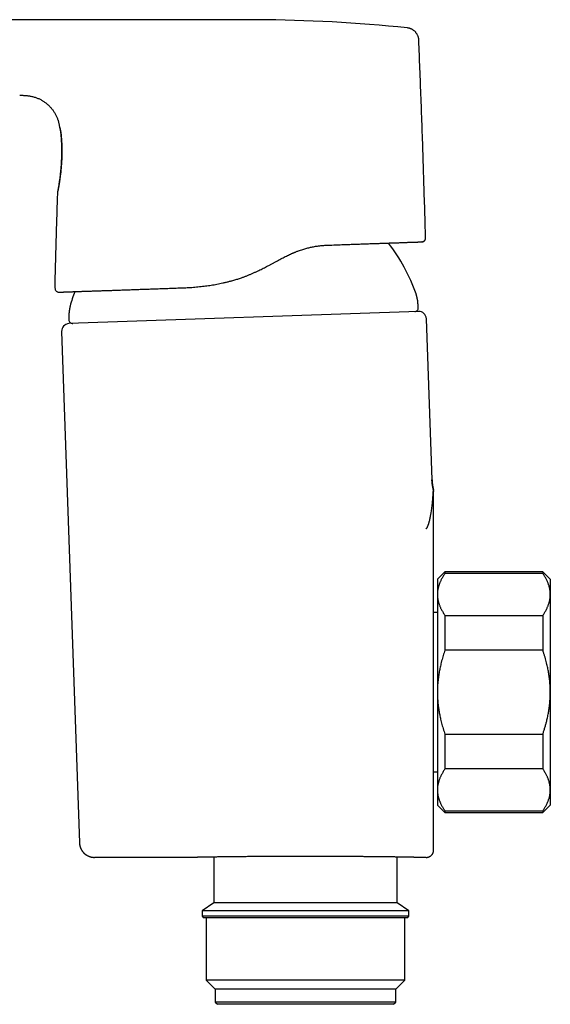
# Model space of a CAD drawing. Header units: millimetres. Extents: x 8 to 750, y 12 to 485.
# Tile 3 of 30: x 138 to 209, y 341 to 472. Entities that reach past the tile are written whole.
import ezdxf

# ---------------------------------------------------------------- set-up
doc = ezdxf.new("R2010")
doc.units = ezdxf.units.MM

msp = doc.modelspace()

# ---------------------------------------------------------------- linework, layer by layer
at = {"color": 7, "linetype": 'Continuous', "lineweight": 30}
for p, q in [((189.86, 471.18), (189.86, 471.18)), ((138.37, 462.22), (138.37, 462.22)), ((143.43, 449.46), (143.43, 449.46)), ((191.85, 442.74), (191.83, 442.74)), ((191.38, 433.49), (144.91, 431.87)), ((193.16, 411.13), (192.41, 432.53)), ((143.94, 430.83), (146.32, 362.86)), ((193.38, 409.62), (193.38, 409.59)), ((193.38, 409.56), (193.38, 409.54)), ((194.88, 398.89), (193.88, 397.89)), ((193.88, 397.89), (193.88, 395.88)), ((207.88, 398.89), (194.88, 398.89)), ((194.88, 398.89), (194.88, 398.67)), ((207.88, 398.67), (194.88, 398.67)), ((208.88, 397.89), (207.88, 398.89)), ((207.88, 398.89), (207.88, 398.67)), ((208.88, 397.89), (208.88, 395.88)), ((193.88, 395.88), (193.88, 382.89)), ((208.88, 395.88), (208.88, 382.89)), ((193.88, 393.49), (193.38, 393.49)), ((194.88, 393.1), (194.88, 388.46)), ((194.88, 393.1), (207.88, 393.1)), ((207.88, 393.1), (207.88, 388.46)), ((207.88, 388.46), (194.88, 388.46)), ((193.88, 382.89), (193.88, 369.9)), ((208.88, 382.89), (208.88, 369.9)), ((194.88, 377.33), (207.88, 377.33)), ((194.88, 377.33), (194.88, 372.69)), ((207.88, 377.33), (207.88, 372.69)), ((193.38, 372.29), (193.88, 372.29)), ((207.88, 372.69), (194.88, 372.69)), ((193.88, 369.9), (193.88, 367.89)), ((208.88, 369.9), (208.88, 367.89)), ((193.88, 367.89), (194.88, 366.89)), ((207.88, 366.89), (208.88, 367.89)), ((194.88, 367.12), (207.88, 367.12)), ((194.88, 367.12), (194.88, 366.89)), ((194.88, 366.89), (207.88, 366.89)), ((207.88, 367.12), (207.88, 366.89)), ((146.32, 362.86), (146.33, 362.86)), ((161.6, 360.93), (148.32, 360.93)), ((164.15, 360.98), (164.15, 354.91)), ((188.55, 354.91), (188.55, 360.98)), ((192.38, 360.93), (191.1, 360.93)), ((164.15, 354.91), (162.6, 353.83)), ((188.55, 354.91), (164.15, 354.91)), ((190.1, 353.83), (188.55, 354.91)), ((162.6, 353.83), (162.6, 353.11)), ((190.1, 353.83), (162.6, 353.83)), ((190.1, 353.11), (190.1, 353.83)), ((162.6, 353.11), (162.8, 352.91)), ((190.1, 353.11), (162.6, 353.11)), ((189.9, 352.91), (162.8, 352.91)), ((163.13, 352.91), (163.13, 344.63)), ((189.57, 344.63), (189.57, 352.91)), ((189.9, 352.91), (190.1, 353.11)), ((163.13, 344.63), (164.35, 343.41)), ((189.57, 344.63), (163.13, 344.63)), ((188.35, 343.41), (189.57, 344.63)), ((164.35, 343.41), (164.35, 341.71)), ((188.35, 343.41), (164.35, 343.41)), ((188.35, 341.71), (188.35, 343.41)), ((164.35, 341.71), (164.65, 341.41)), ((188.35, 341.71), (164.35, 341.71)), ((188.05, 341.41), (188.35, 341.71)), ((188.05, 341.41), (164.65, 341.41))]:
    msp.add_line(p, q, dxfattribs=at)
for centre, radius, start, end in [((169.02, 272.26), 200, 84.02, 89.7505), ((168.31, 427.83), 24.1, 19.3777, 37.7555), ((143.57, 436.55), 0.5, 178.5571, 271.9996), ((168.31, 427.83), 24.1, 159.8613, 164.6223), ((190.84, 433.97), 0.5, 272, 5.1376), ((191.41, 432.49), 1, 2, 92), ((144.94, 430.87), 1, 92, 182), ((145.41, 432.39), 0.5, 178.8624, 272)]:
    msp.add_arc(centre, radius, start, end, dxfattribs=at)
for points, knots in [([(166.19, 472.26), (165.98, 472.26), (165.58, 472.26), (164.97, 472.26), (164.37, 472.26), (163.79, 472.26), (163.22, 472.26), (162.66, 472.26), (162.12, 472.26), (161.59, 472.26), (161.06, 472.26), (160.54, 472.26), (160.03, 472.26), (159.53, 472.26), (159.04, 472.26), (158.56, 472.26), (158.1, 472.26), (157.64, 472.26), (157.2, 472.26), (156.76, 472.26), (156.34, 472.26), (155.92, 472.26), (155.52, 472.26), (155.13, 472.26), (154.76, 472.26), (154.41, 472.26), (154.08, 472.26), (153.76, 472.26), (153.45, 472.26), (153.15, 472.26), (152.85, 472.26), (152.56, 472.26), (152.27, 472.26), (151.98, 472.26), (151.73, 472.26), (151.51, 472.26), (151.31, 472.26), (151.11, 472.26), (150.75, 472.26), (150.22, 472.26), (149.54, 472.26), (148.89, 472.26), (148.24, 472.26), (147.6, 472.26), (146.88, 472.26), (146.08, 472.26), (145.22, 472.26), (144.34, 472.26), (143.45, 472.26), (142.54, 472.26), (141.63, 472.26), (140.73, 472.26), (139.85, 472.26), (138.99, 472.26), (138.11, 472.26), (137.23, 472.26), (136.34, 472.26), (135.08, 472.26), (133.44, 472.26), (131.44, 472.26), (129.44, 472.26), (127.94, 472.26), (127.12, 472.26), (126.95, 472.26)], [0, 0, 0, 0, 0.015744, 0.031211, 0.046401, 0.061313, 0.075948, 0.090051, 0.103887, 0.117455, 0.130756, 0.144053, 0.15707, 0.16981, 0.182271, 0.194453, 0.206357, 0.217982, 0.229328, 0.240396, 0.251186, 0.261697, 0.271929, 0.281883, 0.291558, 0.300182, 0.308573, 0.316729, 0.324651, 0.332339, 0.339792, 0.347502, 0.354945, 0.36212, 0.369027, 0.374267, 0.379341, 0.384269, 0.389188, 0.406884, 0.424785, 0.440943, 0.457264, 0.473749, 0.490398, 0.512264, 0.534407, 0.556826, 0.579522, 0.602493, 0.625742, 0.649266, 0.671073, 0.693112, 0.715383, 0.737887, 0.760562, 0.783211, 0.834536, 0.885653, 0.93656, 0.987259, 1, 1, 1, 1]), ([(169.9, 472.26), (169.77, 472.26), (169.51, 472.26), (169.14, 472.26), (168.77, 472.26), (168.41, 472.26), (168.06, 472.26), (167.69, 472.26), (167.32, 472.26), (166.93, 472.26), (166.56, 472.26), (166.31, 472.26), (166.19, 472.26)], [0, 0, 0, 0, 0.10365, 0.205239, 0.304739, 0.402125, 0.497374, 0.590466, 0.697391, 0.801283, 0.90215, 1, 1, 1, 1]), ([(169.9, 472.26), (169.9, 472.26), (169.9, 472.26), (169.9, 472.26), (169.9, 472.26)], [0, 0, 0, 0, 0.4388039, 1, 1, 1, 1]), ([(191.41, 469.52), (191.41, 469.56), (191.41, 469.64), (191.39, 469.75), (191.37, 469.87), (191.33, 469.99), (191.29, 470.1), (191.24, 470.22), (191.18, 470.33), (191.11, 470.44), (191.03, 470.54), (190.95, 470.64), (190.86, 470.73), (190.76, 470.81), (190.65, 470.89), (190.55, 470.96), (190.44, 471.01), (190.32, 471.06), (190.21, 471.11), (190.09, 471.14), (189.98, 471.16), (189.9, 471.17), (189.86, 471.18)], [0, 0, 0, 0, 0.046414, 0.09388, 0.142321, 0.191649, 0.241765, 0.292555, 0.343898, 0.395664, 0.447717, 0.499913, 0.552109, 0.604161, 0.655929, 0.707277, 0.758078, 0.808212, 0.857567, 0.906041, 0.953545, 1, 1, 1, 1]), ([(192.31, 443.26), (192.28, 444.15), (192.22, 446.37), (192.11, 449.91), (191.99, 453.88), (191.85, 457.84), (191.71, 461.81), (191.56, 465.7), (191.46, 468.27), (191.41, 469.52)], [0, 0, 0, 0, 0.102432, 0.253376, 0.404321, 0.555265, 0.706209, 0.857153, 1, 1, 1, 1]), ([(191.41, 469.52), (191.41, 469.52), (191.41, 469.52), (191.41, 469.52), (191.41, 469.52)], [0, 0, 0, 0, 0.407837, 1, 1, 1, 1]), ([(138.37, 462.22), (138.41, 462.22), (138.49, 462.22), (138.61, 462.22), (138.74, 462.22), (138.86, 462.21), (138.96, 462.21), (139.04, 462.2), (139.11, 462.2), (139.17, 462.19), (139.23, 462.19), (139.32, 462.18), (139.44, 462.17), (139.6, 462.14), (139.78, 462.12), (139.98, 462.07), (140.19, 462.02), (140.41, 461.96), (140.61, 461.89), (140.8, 461.81), (140.99, 461.73), (141.17, 461.64), (141.34, 461.54), (141.51, 461.43), (141.68, 461.32), (141.84, 461.2), (142, 461.07), (142.15, 460.94), (142.3, 460.8), (142.44, 460.65), (142.57, 460.5), (142.7, 460.35), (142.82, 460.18), (142.93, 460.02), (143.04, 459.85), (143.14, 459.67), (143.23, 459.49), (143.31, 459.31), (143.38, 459.13), (143.44, 458.97), (143.49, 458.81), (143.53, 458.66), (143.57, 458.5), (143.6, 458.35), (143.62, 458.21), (143.63, 458.13), (143.64, 458.09)], [0, 0, 0, 0, 0.013606, 0.032521, 0.049988, 0.066008, 0.080581, 0.091012, 0.100543, 0.109169, 0.116887, 0.124003, 0.145383, 0.167163, 0.189357, 0.219329, 0.249311, 0.27931, 0.309328, 0.336627, 0.363944, 0.391279, 0.418616, 0.445973, 0.473343, 0.500707, 0.528089, 0.555478, 0.582852, 0.610241, 0.637627, 0.664994, 0.692369, 0.719733, 0.747076, 0.774418, 0.801744, 0.829051, 0.856348, 0.878176, 0.899993, 0.921802, 0.943603, 0.965313, 0.986169, 1, 1, 1, 1]), ([(143.64, 458.09), (143.64, 458.09), (143.64, 458.08), (143.64, 458.07), (143.64, 458.06), (143.65, 458.05), (143.65, 458.04), (143.65, 458.03), (143.65, 458.03), (143.65, 458.02), (143.66, 458.02), (143.66, 458.01), (143.66, 458.01), (143.66, 458), (143.67, 457.98), (143.67, 457.97), (143.67, 457.95), (143.68, 457.92), (143.69, 457.9), (143.69, 457.87), (143.7, 457.84), (143.71, 457.81), (143.72, 457.78), (143.72, 457.75), (143.73, 457.71), (143.74, 457.68), (143.75, 457.64), (143.75, 457.6), (143.76, 457.56), (143.77, 457.51), (143.78, 457.46), (143.79, 457.4), (143.8, 457.33), (143.81, 457.26), (143.82, 457.18), (143.83, 457.1), (143.84, 457.02), (143.85, 456.94), (143.85, 456.85), (143.86, 456.76), (143.87, 456.69), (143.87, 456.66)], [0, 0, 0, 0, 0.026647, 0.053514, 0.077409, 0.098344, 0.116325, 0.128383, 0.138621, 0.147037, 0.153633, 0.159341, 0.174048, 0.19153, 0.2118, 0.234863, 0.261173, 0.289935, 0.318645, 0.346792, 0.374394, 0.401467, 0.428027, 0.453941, 0.479372, 0.504343, 0.528872, 0.553683, 0.581037, 0.611081, 0.643788, 0.675325, 0.708926, 0.744537, 0.782173, 0.82191, 0.854652, 0.888776, 0.924333, 0.961385, 1, 1, 1, 1]), ([(143.66, 458.03), (143.66, 458.03), (143.66, 458.03), (143.66, 458.03), (143.66, 458.03), (143.66, 458.03), (143.66, 458.02), (143.66, 458.01), (143.67, 458), (143.67, 457.99), (143.67, 457.98), (143.68, 457.97), (143.68, 457.96), (143.68, 457.95), (143.69, 457.94), (143.69, 457.93), (143.69, 457.92), (143.7, 457.91), (143.7, 457.9), (143.7, 457.89), (143.71, 457.87), (143.71, 457.86), (143.72, 457.84), (143.72, 457.82), (143.73, 457.79), (143.74, 457.76), (143.75, 457.72), (143.76, 457.68), (143.77, 457.63), (143.78, 457.57), (143.79, 457.51), (143.81, 457.44), (143.82, 457.36), (143.83, 457.28), (143.85, 457.19), (143.86, 457.1), (143.87, 457.01), (143.88, 456.9), (143.89, 456.79), (143.9, 456.71), (143.9, 456.67)], [0, 0, 0, 0, 0.003404, 0.019099, 0.037386, 0.058267, 0.081736, 0.101984, 0.123691, 0.144604, 0.163881, 0.181521, 0.201652, 0.219151, 0.234032, 0.246301, 0.25753, 0.269397, 0.281902, 0.297589, 0.314181, 0.33168, 0.35009, 0.369417, 0.390394, 0.418095, 0.449046, 0.483257, 0.520603, 0.557247, 0.596441, 0.638172, 0.682426, 0.729185, 0.770117, 0.812957, 0.857758, 0.904577, 0.953476, 1, 1, 1, 1]), ([(143.87, 456.66), (143.87, 456.61), (143.88, 456.5), (143.89, 456.32), (143.9, 456.14), (143.91, 455.96), (143.92, 455.77), (143.92, 455.57), (143.93, 455.37), (143.93, 455.17), (143.94, 454.96), (143.94, 454.75), (143.93, 454.55), (143.93, 454.33), (143.93, 454.12), (143.92, 453.91), (143.91, 453.69), (143.9, 453.48), (143.89, 453.27), (143.88, 453.06), (143.86, 452.85), (143.85, 452.65), (143.83, 452.44), (143.81, 452.24), (143.79, 452.05), (143.77, 451.85), (143.75, 451.67), (143.73, 451.48), (143.71, 451.3), (143.69, 451.13), (143.66, 450.96), (143.64, 450.81), (143.62, 450.67), (143.6, 450.55), (143.59, 450.43), (143.57, 450.31), (143.55, 450.21), (143.54, 450.11), (143.52, 450.02), (143.51, 449.94), (143.5, 449.88), (143.49, 449.81), (143.48, 449.75), (143.47, 449.7), (143.46, 449.66), (143.46, 449.62), (143.45, 449.59), (143.45, 449.57), (143.44, 449.55), (143.44, 449.53), (143.44, 449.52), (143.44, 449.51), (143.44, 449.5), (143.43, 449.49), (143.43, 449.49), (143.43, 449.48), (143.43, 449.48), (143.43, 449.47), (143.43, 449.47), (143.43, 449.46), (143.43, 449.46)], [0, 0, 0, 0, 0.022447, 0.044796, 0.067097, 0.089403, 0.11176, 0.134198, 0.156524, 0.17872, 0.200841, 0.222943, 0.245083, 0.267332, 0.289702, 0.312055, 0.334286, 0.356445, 0.378577, 0.400754, 0.422998, 0.445269, 0.467536, 0.489771, 0.51195, 0.534119, 0.55635, 0.57871, 0.601248, 0.623858, 0.646383, 0.668795, 0.687912, 0.706944, 0.725899, 0.744714, 0.763443, 0.782202, 0.80115, 0.816247, 0.831646, 0.847433, 0.863688, 0.880293, 0.893369, 0.906216, 0.918664, 0.93056, 0.94175, 0.950204, 0.958002, 0.965058, 0.97129, 0.976717, 0.981416, 0.985469, 0.990211, 0.994065, 0.997254, 1, 1, 1, 1]), ([(143.9, 456.66), (143.9, 456.62), (143.91, 456.52), (143.92, 456.37), (143.93, 456.22), (143.94, 456.07), (143.95, 455.91), (143.96, 455.75), (143.96, 455.58), (143.97, 455.41), (143.97, 455.24), (143.97, 455.06), (143.98, 454.89), (143.98, 454.7), (143.97, 454.49), (143.97, 454.28), (143.97, 454.06), (143.96, 453.84), (143.95, 453.62), (143.94, 453.4), (143.93, 453.19), (143.91, 452.97), (143.9, 452.76), (143.88, 452.55), (143.86, 452.34), (143.84, 452.14), (143.82, 451.94), (143.8, 451.75), (143.77, 451.56), (143.75, 451.38), (143.73, 451.2), (143.7, 451.02), (143.68, 450.86), (143.66, 450.71), (143.63, 450.57), (143.62, 450.45), (143.6, 450.34), (143.58, 450.23), (143.56, 450.13), (143.55, 450.04), (143.53, 449.96), (143.52, 449.89), (143.5, 449.82), (143.49, 449.76), (143.48, 449.7), (143.47, 449.65), (143.46, 449.61), (143.46, 449.58), (143.45, 449.56), (143.45, 449.54), (143.45, 449.53), (143.44, 449.52), (143.44, 449.52), (143.44, 449.51), (143.44, 449.51), (143.44, 449.51), (143.44, 449.51), (143.44, 449.51)], [0, 0, 0, 0, 0.019336, 0.038554, 0.05769, 0.076778, 0.095853, 0.114951, 0.134114, 0.153346, 0.172588, 0.191767, 0.210869, 0.229955, 0.252881, 0.27591, 0.29903, 0.322117, 0.345095, 0.368002, 0.390896, 0.413866, 0.436892, 0.459933, 0.482949, 0.505899, 0.528777, 0.551659, 0.574599, 0.597681, 0.620849, 0.643946, 0.666937, 0.689945, 0.709086, 0.728137, 0.747051, 0.765916, 0.784801, 0.803756, 0.820175, 0.836856, 0.853897, 0.87139, 0.889197, 0.906962, 0.924318, 0.935995, 0.947117, 0.957538, 0.967115, 0.975705, 0.983215, 0.989694, 0.995223, 0.999881, 1, 1, 1, 1]), ([(143.07, 436.57), (143.09, 437.64), (143.15, 439.79), (143.24, 443.01), (143.33, 446.23), (143.4, 448.38), (143.43, 449.46)], [0, 0, 0, 0, 0.249999, 0.499999, 0.749999, 1, 1, 1, 1]), ([(159.82, 436.62), (159.95, 436.63), (160.23, 436.64), (160.64, 436.66), (161.05, 436.68), (161.46, 436.71), (161.86, 436.75), (162.27, 436.79), (162.67, 436.83), (163.06, 436.88), (163.44, 436.93), (163.82, 436.98), (164.2, 437.05), (164.58, 437.11), (164.97, 437.19), (165.36, 437.27), (165.77, 437.37), (166.17, 437.47), (166.53, 437.56), (166.83, 437.65), (167.08, 437.72), (167.34, 437.8), (167.58, 437.88), (167.87, 437.98), (168.19, 438.1), (168.55, 438.23), (168.91, 438.38), (169.27, 438.53), (169.63, 438.69), (169.97, 438.85), (170.29, 439), (170.6, 439.15), (170.89, 439.3), (171.19, 439.46), (171.44, 439.59), (171.64, 439.7), (171.8, 439.79), (171.96, 439.87), (172.12, 439.96), (172.29, 440.05), (172.46, 440.14), (172.67, 440.26), (172.93, 440.4), (173.23, 440.55), (173.52, 440.71), (173.81, 440.85), (174.09, 440.99), (174.37, 441.12), (174.57, 441.21), (174.71, 441.27), (174.79, 441.3), (174.86, 441.33), (174.93, 441.36), (175, 441.39), (175.1, 441.43), (175.24, 441.48), (175.45, 441.56), (175.7, 441.65), (175.98, 441.74), (176.26, 441.82), (176.52, 441.9), (176.78, 441.96), (177.04, 442.02), (177.3, 442.08), (177.57, 442.12), (177.83, 442.17), (178.1, 442.2), (178.37, 442.24), (178.63, 442.26), (178.9, 442.28), (179.16, 442.3), (179.33, 442.31), (179.42, 442.31)], [0, 0, 0, 0, 0.020281, 0.040464, 0.060537, 0.08049, 0.100311, 0.119991, 0.139855, 0.158154, 0.176444, 0.194712, 0.212945, 0.231131, 0.249258, 0.268694, 0.288226, 0.307832, 0.327493, 0.339873, 0.352265, 0.364666, 0.376969, 0.388934, 0.406858, 0.424916, 0.443101, 0.461409, 0.479839, 0.498397, 0.514503, 0.530445, 0.546246, 0.561926, 0.577506, 0.586214, 0.5949, 0.60357, 0.612225, 0.620872, 0.630172, 0.639624, 0.656161, 0.672293, 0.688058, 0.70349, 0.718619, 0.733475, 0.748085, 0.75191, 0.755723, 0.759523, 0.763312, 0.76709, 0.770856, 0.779694, 0.788477, 0.804042, 0.819471, 0.833149, 0.846746, 0.860272, 0.873732, 0.887608, 0.901541, 0.915538, 0.929605, 0.943744, 0.957702, 0.971732, 0.985832, 1, 1, 1, 1]), ([(179.42, 442.31), (179.57, 442.31), (179.87, 442.32), (180.32, 442.34), (180.75, 442.36), (181.18, 442.37), (181.61, 442.38), (182.03, 442.4), (182.42, 442.41), (182.81, 442.43), (183.17, 442.44), (183.53, 442.45), (183.89, 442.46), (184.23, 442.48), (184.57, 442.49), (184.9, 442.5), (185.21, 442.51), (185.52, 442.52), (185.82, 442.53), (186.12, 442.54), (186.41, 442.55), (186.69, 442.56), (186.97, 442.57), (187.25, 442.58), (187.52, 442.59), (187.79, 442.6), (188.04, 442.61), (188.29, 442.62), (188.53, 442.63), (188.76, 442.63), (188.98, 442.64), (189.19, 442.65), (189.39, 442.66), (189.58, 442.66), (189.77, 442.67), (189.95, 442.68), (190.12, 442.68), (190.29, 442.69), (190.45, 442.69), (190.6, 442.7), (190.75, 442.7), (190.88, 442.71), (191.01, 442.71), (191.12, 442.72), (191.23, 442.72), (191.32, 442.72), (191.41, 442.73), (191.49, 442.73), (191.56, 442.73), (191.62, 442.73), (191.68, 442.74), (191.73, 442.74), (191.77, 442.74), (191.8, 442.74), (191.82, 442.74), (191.83, 442.74), (191.83, 442.74), (191.83, 442.74)], [0, 0, 0, 0, 0.0200496, 0.0400524, 0.0600177, 0.0799544, 0.099872, 0.1197796, 0.1396865, 0.1579419, 0.1762116, 0.1945029, 0.2128226, 0.231178, 0.249576, 0.2671474, 0.284708, 0.302264, 0.3198218, 0.3373874, 0.3549671, 0.3725672, 0.3900493, 0.4083222, 0.4265811, 0.444833, 0.4630848, 0.4813436, 0.4996162, 0.5171982, 0.5347448, 0.552262, 0.5697558, 0.5872324, 0.6046978, 0.6221583, 0.63962, 0.657921, 0.6762371, 0.6945753, 0.7129426, 0.7313458, 0.7497921, 0.767251, 0.7846895, 0.8021136, 0.8195293, 0.8369426, 0.8543594, 0.8717859, 0.8893835, 0.9078295, 0.926262, 0.9446882, 0.9631152, 0.9815501, 1, 1, 1, 1]), ([(191.85, 442.74), (191.85, 442.74), (191.86, 442.74), (191.87, 442.74), (191.87, 442.75), (191.88, 442.75), (191.89, 442.75), (191.9, 442.75), (191.91, 442.75), (191.92, 442.75), (191.92, 442.75), (191.93, 442.75), (191.93, 442.76), (191.94, 442.76), (191.95, 442.76), (191.97, 442.77), (191.99, 442.78), (192.02, 442.79), (192.05, 442.8), (192.07, 442.81), (192.1, 442.83), (192.12, 442.85), (192.14, 442.87), (192.17, 442.89), (192.2, 442.92), (192.23, 442.96), (192.26, 443.01), (192.28, 443.06), (192.3, 443.12), (192.31, 443.19), (192.31, 443.23), (192.31, 443.26)], [0, 0, 0, 0, 0.082977, 0.156493, 0.220561, 0.275207, 0.320477, 0.351098, 0.375356, 0.393446, 0.403253, 0.407116, 0.410437, 0.416661, 0.427759, 0.445173, 0.468723, 0.493781, 0.51885, 0.543885, 0.56884, 0.593668, 0.620575, 0.652595, 0.689688, 0.731698, 0.778344, 0.829186, 0.883614, 0.940856, 1, 1, 1, 1]), ([(192.31, 443.26), (192.31, 443.26), (192.31, 443.26), (192.31, 443.26), (192.31, 443.26)], [0, 0, 0, 0, 0.889263, 1, 1, 1, 1]), ([(143.39, 436.09), (143.39, 436.09), (143.4, 436.08), (143.41, 436.08), (143.43, 436.07), (143.44, 436.07), (143.44, 436.07), (143.45, 436.07), (143.46, 436.07), (143.47, 436.06), (143.48, 436.06), (143.49, 436.06), (143.5, 436.06), (143.51, 436.06), (143.53, 436.06), (143.54, 436.05), (143.55, 436.05), (143.56, 436.05), (143.57, 436.05)], [0, 0, 0, 0, 0.00971, 0.049204, 0.077164, 0.094591, 0.102478, 0.111053, 0.131356, 0.157113, 0.201166, 0.257083, 0.325273, 0.423597, 0.540123, 0.674979, 0.828251, 1, 1, 1, 1]), ([(143.58, 436.05), (143.58, 436.05), (143.59, 436.05), (143.6, 436.05), (143.63, 436.06), (143.66, 436.06), (143.7, 436.06), (143.75, 436.06), (143.81, 436.06), (143.88, 436.06), (143.96, 436.07), (144.04, 436.07), (144.14, 436.07), (144.24, 436.08), (144.35, 436.08), (144.47, 436.09), (144.6, 436.09), (144.74, 436.09), (144.89, 436.1), (145.05, 436.11), (145.21, 436.11), (145.38, 436.12), (145.56, 436.12), (145.75, 436.13), (145.94, 436.14), (146.14, 436.14), (146.35, 436.15), (146.57, 436.16), (146.8, 436.17), (147.04, 436.17), (147.28, 436.18), (147.53, 436.19), (147.79, 436.2), (148.06, 436.21), (148.33, 436.22), (148.61, 436.23), (148.9, 436.24), (149.2, 436.25), (149.5, 436.26), (149.81, 436.27), (150.12, 436.28), (150.43, 436.29), (150.76, 436.3), (151.09, 436.32), (151.43, 436.33), (151.78, 436.34), (152.13, 436.35), (152.49, 436.36), (152.85, 436.38), (153.23, 436.39), (153.6, 436.4), (153.99, 436.42), (154.38, 436.43), (154.77, 436.44), (155.17, 436.46), (155.56, 436.47), (155.96, 436.49), (156.37, 436.5), (156.78, 436.51), (157.2, 436.53), (157.63, 436.54), (158.06, 436.56), (158.49, 436.57), (158.93, 436.59), (159.37, 436.61), (159.67, 436.62), (159.82, 436.62)], [0, 0, 0, 0, 0.0157632, 0.0314853, 0.0471719, 0.0628287, 0.0784613, 0.0937967, 0.1091196, 0.1244356, 0.1397499, 0.1553807, 0.1710213, 0.1866774, 0.2023547, 0.2180589, 0.2337958, 0.249571, 0.2653087, 0.2810269, 0.2967315, 0.312428, 0.3281225, 0.3435402, 0.3589669, 0.3744081, 0.3897879, 0.4054549, 0.421102, 0.4367351, 0.4523597, 0.4679818, 0.483607, 0.499241, 0.5150028, 0.5307428, 0.546467, 0.5621813, 0.5778915, 0.5933229, 0.6087617, 0.6242133, 0.6395635, 0.6552062, 0.6708366, 0.6864603, 0.7020833, 0.7177114, 0.7333503, 0.749006, 0.7647701, 0.7805133, 0.7962415, 0.8119608, 0.8276772, 0.8431159, 0.8585633, 0.8740249, 0.8895297, 0.9053299, 0.9211137, 0.9368871, 0.9526564, 0.9684275, 0.9842067, 1, 1, 1, 1]), ([(191.29, 434.69), (191.29, 434.7), (191.29, 434.72), (191.28, 434.76), (191.28, 434.8), (191.27, 434.85), (191.26, 434.91), (191.25, 434.98), (191.23, 435.07), (191.21, 435.16), (191.19, 435.26), (191.17, 435.35), (191.15, 435.44), (191.14, 435.51), (191.12, 435.58), (191.11, 435.63), (191.09, 435.69), (191.08, 435.73), (191.07, 435.77), (191.06, 435.8), (191.05, 435.82), (191.05, 435.83)], [0, 0, 0, 0, 0.02681, 0.057115, 0.093355, 0.136933, 0.18833, 0.247241, 0.324987, 0.409378, 0.497317, 0.585371, 0.653576, 0.718012, 0.777278, 0.830311, 0.876494, 0.915115, 0.947608, 0.975223, 1, 1, 1, 1]), ([(191.34, 434.02), (191.34, 434.07), (191.32, 434.2), (191.3, 434.43), (191.29, 434.6), (191.29, 434.69)], [0, 0, 0, 0, 0.215022, 0.607527, 1, 1, 1, 1]), ([(145.08, 434.22), (145.07, 434.21), (145.07, 434.19), (145.06, 434.15), (145.05, 434.11), (145.04, 434.06), (145.03, 434), (145.01, 433.93), (145, 433.85), (144.98, 433.75), (144.97, 433.65), (144.96, 433.56), (144.95, 433.47), (144.94, 433.4), (144.93, 433.33), (144.92, 433.27), (144.92, 433.22), (144.92, 433.17), (144.91, 433.13), (144.91, 433.1), (144.92, 433.08), (144.92, 433.07)], [0, 0, 0, 0, 0.026847, 0.057215, 0.093551, 0.137247, 0.188767, 0.247794, 0.325652, 0.410116, 0.49808, 0.586111, 0.654263, 0.71862, 0.777785, 0.830704, 0.876771, 0.915287, 0.947697, 0.975256, 1, 1, 1, 1]), ([(144.92, 433.07), (144.92, 432.99), (144.92, 432.85), (144.91, 432.62), (144.91, 432.47), (144.91, 432.4), (144.91, 432.4)], [0, 0, 0, 0, 0.333021, 0.666057, 0.999112, 1, 1, 1, 1]), ([(193.35, 409.76), (193.33, 409.83), (193.3, 409.97), (193.25, 410.2), (193.21, 410.43), (193.19, 410.66), (193.16, 410.89), (193.16, 411.05), (193.15, 411.13)], [0, 0, 0, 0, 0.158924, 0.326958, 0.493483, 0.661293, 0.830198, 1, 1, 1, 1]), ([(193.15, 411.13), (193.15, 411.13), (193.16, 411.13), (193.16, 411.13), (193.16, 411.13)], [0, 0, 0, 0, 0.193878, 1, 1, 1, 1]), ([(193.16, 411.13), (193.16, 411.06), (193.17, 410.91), (193.19, 410.69), (193.22, 410.46), (193.25, 410.24), (193.3, 410.01), (193.33, 409.86), (193.35, 409.78)], [0, 0, 0, 0, 0.161538, 0.325208, 0.490955, 0.658716, 0.828423, 1, 1, 1, 1]), ([(192.38, 404.62), (192.39, 404.63), (192.42, 404.64), (192.47, 404.69), (192.51, 404.75), (192.56, 404.84), (192.6, 404.93), (192.64, 405.02), (192.67, 405.11), (192.71, 405.22), (192.74, 405.33), (192.78, 405.47), (192.83, 405.65), (192.88, 405.88), (192.92, 406.08), (192.95, 406.23), (192.97, 406.33), (192.99, 406.44), (193.01, 406.55), (193.03, 406.67), (193.06, 406.85), (193.1, 407.1), (193.14, 407.44), (193.19, 407.78), (193.22, 408.12), (193.26, 408.47), (193.28, 408.74), (193.3, 408.97), (193.31, 409.13), (193.32, 409.28), (193.33, 409.42), (193.33, 409.53), (193.34, 409.62), (193.34, 409.69), (193.35, 409.74), (193.35, 409.75), (193.35, 409.76)], [0, 0, 0, 0, 0.030815, 0.0626, 0.095315, 0.128871, 0.159681, 0.184517, 0.209891, 0.235786, 0.261526, 0.285311, 0.325787, 0.367268, 0.409688, 0.426595, 0.443639, 0.460819, 0.478136, 0.49559, 0.513184, 0.561084, 0.609087, 0.658101, 0.707347, 0.754201, 0.80476, 0.828276, 0.853598, 0.879259, 0.903443, 0.929716, 0.949362, 0.968711, 0.989215, 1, 1, 1, 1]), ([(193.35, 409.78), (193.36, 409.75), (193.36, 409.72), (193.37, 409.69), (193.37, 409.68)], [0, 0, 0, 0, 0.776727, 1, 1, 1, 1]), ([(193.38, 409.59), (193.38, 409.59), (193.38, 409.59), (193.38, 409.6), (193.38, 409.62), (193.37, 409.64), (193.37, 409.66), (193.37, 409.67), (193.37, 409.69), (193.37, 409.71), (193.36, 409.72), (193.36, 409.74), (193.35, 409.76), (193.35, 409.77), (193.35, 409.77)], [0, 0, 0, 0, 0.028259, 0.201667, 0.356722, 0.494773, 0.573278, 0.646498, 0.715198, 0.78031, 0.842931, 0.904303, 0.965754, 1, 1, 1, 1]), ([(193.38, 403.63), (193.38, 403.63), (193.38, 403.64), (193.38, 403.66), (193.38, 403.7), (193.38, 403.75), (193.38, 403.81), (193.38, 403.87), (193.38, 403.94), (193.38, 404.01), (193.38, 404.09), (193.38, 404.16), (193.38, 404.25), (193.38, 404.33), (193.38, 404.42), (193.38, 404.51), (193.38, 404.61), (193.38, 404.71), (193.38, 404.82), (193.38, 404.93), (193.38, 405.05), (193.38, 405.17), (193.38, 405.29), (193.38, 405.42), (193.38, 405.55), (193.38, 405.7), (193.38, 405.85), (193.38, 405.96), (193.38, 406.02), (193.38, 406.03), (193.38, 406.04), (193.38, 406.06), (193.38, 406.07), (193.38, 406.1), (193.38, 406.14), (193.38, 406.2), (193.38, 406.27), (193.38, 406.34), (193.38, 406.41), (193.38, 406.5), (193.38, 406.6), (193.38, 406.71), (193.38, 406.83), (193.38, 406.91), (193.38, 406.96), (193.38, 406.98), (193.38, 406.99), (193.38, 407.01), (193.38, 407.02), (193.38, 407.03), (193.38, 407.05), (193.38, 407.07), (193.38, 407.09), (193.38, 407.12), (193.38, 407.15), (193.38, 407.19), (193.38, 407.24), (193.38, 407.29), (193.38, 407.34), (193.38, 407.38), (193.38, 407.42), (193.38, 407.47), (193.38, 407.51), (193.38, 407.55), (193.38, 407.6), (193.38, 407.66), (193.38, 407.71), (193.38, 407.77), (193.38, 407.83), (193.38, 407.89), (193.38, 407.95), (193.38, 408), (193.38, 408.03), (193.38, 408.05), (193.38, 408.06), (193.38, 408.06), (193.38, 408.07), (193.38, 408.07), (193.38, 408.08), (193.38, 408.09), (193.38, 408.12), (193.38, 408.16), (193.38, 408.23), (193.38, 408.28), (193.38, 408.33), (193.38, 408.38), (193.38, 408.43), (193.38, 408.48), (193.38, 408.55), (193.38, 408.61), (193.38, 408.65), (193.38, 408.68), (193.38, 408.7), (193.38, 408.72), (193.38, 408.75), (193.38, 408.8), (193.38, 408.88), (193.38, 408.97), (193.38, 409.02), (193.38, 409.05), (193.38, 409.05), (193.38, 409.06), (193.38, 409.06), (193.38, 409.07), (193.38, 409.08), (193.38, 409.09), (193.38, 409.12), (193.38, 409.16), (193.38, 409.21), (193.38, 409.24), (193.38, 409.27), (193.38, 409.29), (193.38, 409.31), (193.38, 409.33), (193.38, 409.34), (193.38, 409.37), (193.38, 409.4), (193.38, 409.43), (193.38, 409.45), (193.38, 409.46), (193.38, 409.46), (193.38, 409.47), (193.38, 409.47), (193.38, 409.48), (193.38, 409.49), (193.38, 409.51), (193.38, 409.52), (193.38, 409.54), (193.38, 409.54), (193.38, 409.54)], [0, 0, 0, 0, 0.021851, 0.043906, 0.066176, 0.088673, 0.111409, 0.133738, 0.155447, 0.172716, 0.190177, 0.207833, 0.225687, 0.243743, 0.260908, 0.277855, 0.295052, 0.3125, 0.330203, 0.348161, 0.366377, 0.383614, 0.400357, 0.419168, 0.438393, 0.458033, 0.478089, 0.498564, 0.50016, 0.501766, 0.503383, 0.505011, 0.506648, 0.508296, 0.516205, 0.523461, 0.530901, 0.539998, 0.549356, 0.558975, 0.572265, 0.586023, 0.60025, 0.614944, 0.616695, 0.618453, 0.620217, 0.621987, 0.623654, 0.62449, 0.626596, 0.62889, 0.631867, 0.635112, 0.638623, 0.643743, 0.649343, 0.655422, 0.66198, 0.666618, 0.671469, 0.676533, 0.681809, 0.687127, 0.691831, 0.698979, 0.705828, 0.71238, 0.71994, 0.72706, 0.73374, 0.739981, 0.745702, 0.746241, 0.746776, 0.747307, 0.747833, 0.748355, 0.749191, 0.750389, 0.751577, 0.75979, 0.767519, 0.774125, 0.780333, 0.786141, 0.791549, 0.797006, 0.80763, 0.817766, 0.820566, 0.823327, 0.826048, 0.828702, 0.830649, 0.838207, 0.851339, 0.862672, 0.873637, 0.874514, 0.875389, 0.876261, 0.87713, 0.877997, 0.878862, 0.879724, 0.884422, 0.892629, 0.899758, 0.906702, 0.910747, 0.914728, 0.918644, 0.922232, 0.925705, 0.929149, 0.939308, 0.949213, 0.951402, 0.953579, 0.955744, 0.957266, 0.958691, 0.960113, 0.961529, 0.971463, 0.981179, 0.990688, 1, 1, 1, 1]), ([(193.38, 400.57), (193.38, 400.65), (193.38, 400.82), (193.38, 401.06), (193.38, 401.29), (193.38, 401.51), (193.38, 401.72), (193.38, 401.91), (193.38, 402.1), (193.38, 402.27), (193.38, 402.43), (193.38, 402.58), (193.38, 402.73), (193.38, 402.86), (193.38, 402.99), (193.38, 403.11), (193.38, 403.22), (193.38, 403.32), (193.38, 403.41), (193.38, 403.49), (193.38, 403.56), (193.38, 403.6), (193.38, 403.63)], [0, 0, 0, 0, 0.052286, 0.104567, 0.156844, 0.209115, 0.261383, 0.313648, 0.362924, 0.412198, 0.461471, 0.510743, 0.560014, 0.609286, 0.658558, 0.707832, 0.757106, 0.806383, 0.854783, 0.903185, 0.951591, 1, 1, 1, 1]), ([(193.38, 382.89), (193.38, 383.03), (193.38, 383.31), (193.38, 383.73), (193.38, 384.14), (193.38, 384.56), (193.38, 384.98), (193.38, 385.42), (193.38, 385.75), (193.38, 385.97), (193.38, 386.07), (193.38, 386.17), (193.38, 386.28), (193.38, 386.4), (193.38, 386.51), (193.38, 386.72), (193.38, 387.03), (193.38, 387.43), (193.38, 387.83), (193.38, 388.22), (193.38, 388.62), (193.38, 389), (193.38, 389.39), (193.38, 389.65), (193.38, 389.79), (193.38, 389.82), (193.38, 389.84), (193.38, 389.87), (193.38, 389.9), (193.38, 389.96), (193.38, 390.08), (193.38, 390.33), (193.38, 390.66), (193.38, 391.02), (193.38, 391.36), (193.38, 391.7), (193.38, 391.95), (193.38, 392.11), (193.38, 392.19), (193.38, 392.27), (193.38, 392.35), (193.38, 392.43), (193.38, 392.52), (193.38, 392.69), (193.38, 392.95), (193.38, 393.29), (193.38, 393.62), (193.38, 393.94), (193.38, 394.27), (193.38, 394.58), (193.38, 394.79), (193.38, 394.9), (193.38, 394.92), (193.38, 394.94), (193.38, 394.95), (193.38, 394.97), (193.38, 394.98), (193.38, 395.02), (193.38, 395.1), (193.38, 395.27), (193.38, 395.45), (193.38, 395.61), (193.38, 395.69), (193.38, 395.72), (193.38, 395.73), (193.38, 395.74), (193.38, 395.81), (193.38, 395.93), (193.38, 396.13), (193.38, 396.36), (193.38, 396.6), (193.38, 396.78), (193.38, 396.89), (193.38, 396.95), (193.38, 397), (193.38, 397.05), (193.38, 397.09), (193.38, 397.19), (193.38, 397.34), (193.38, 397.56), (193.38, 397.78), (193.38, 398), (193.38, 398.21), (193.38, 398.42), (193.38, 398.61), (193.38, 398.8), (193.38, 398.98), (193.38, 399.15), (193.38, 399.31), (193.38, 399.46), (193.38, 399.6), (193.38, 399.74), (193.38, 399.86), (193.38, 399.97), (193.38, 400.08), (193.38, 400.18), (193.38, 400.27), (193.38, 400.35), (193.38, 400.42), (193.38, 400.48), (193.38, 400.53), (193.38, 400.55), (193.38, 400.57)], [0, 0, 0, 0, 0.0159461, 0.0318268, 0.0476497, 0.0634224, 0.0791528, 0.0964164, 0.1136487, 0.1175141, 0.1213785, 0.1252421, 0.1296367, 0.1341025, 0.1385626, 0.1430171, 0.1587938, 0.1745116, 0.1901793, 0.2058054, 0.2213986, 0.2369678, 0.2525216, 0.268069, 0.2691752, 0.2702811, 0.2713869, 0.2724926, 0.2735981, 0.2747034, 0.2799124, 0.2892068, 0.3057856, 0.3205759, 0.3353624, 0.3501523, 0.3649532, 0.3682781, 0.3716041, 0.3749311, 0.3787294, 0.3825945, 0.3864585, 0.3903217, 0.4059928, 0.4216595, 0.4373304, 0.453014, 0.4687188, 0.4844533, 0.500226, 0.5010117, 0.501798, 0.5025849, 0.5033723, 0.5041602, 0.5049486, 0.5057377, 0.5100869, 0.5178951, 0.531974, 0.5399367, 0.5434584, 0.5441515, 0.5448451, 0.545539, 0.5466155, 0.556262, 0.5658971, 0.5804782, 0.5950446, 0.6096031, 0.6128057, 0.6160083, 0.619211, 0.6224139, 0.625471, 0.6279954, 0.6398879, 0.6555424, 0.6711866, 0.686829, 0.702478, 0.718142, 0.7338295, 0.7495487, 0.7652749, 0.7809672, 0.796634, 0.8122836, 0.8279245, 0.8432858, 0.8586548, 0.8740394, 0.8896005, 0.9054388, 0.9212398, 0.9370126, 0.952766, 0.968509, 0.9842507, 1, 1, 1, 1]), ([(194.88, 398.67), (194.84, 398.61), (194.76, 398.49), (194.65, 398.31), (194.54, 398.14), (194.44, 397.96), (194.35, 397.78), (194.28, 397.62), (194.21, 397.47), (194.15, 397.32), (194.1, 397.16), (194.05, 397.01), (194, 396.84), (193.96, 396.66), (193.92, 396.47), (193.9, 396.27), (193.88, 396.08), (193.88, 395.95), (193.88, 395.88)], [0, 0, 0, 0, 0.065617, 0.131252, 0.19689, 0.262521, 0.328134, 0.383158, 0.438187, 0.493212, 0.547625, 0.602042, 0.656455, 0.725142, 0.793864, 0.862595, 0.931314, 1, 1, 1, 1]), ([(208.88, 395.88), (208.88, 395.92), (208.88, 396.01), (208.87, 396.16), (208.85, 396.34), (208.83, 396.52), (208.79, 396.7), (208.75, 396.87), (208.71, 397.03), (208.66, 397.18), (208.61, 397.33), (208.55, 397.47), (208.49, 397.62), (208.41, 397.77), (208.33, 397.95), (208.22, 398.13), (208.12, 398.31), (208, 398.49), (207.92, 398.61), (207.88, 398.67)], [0, 0, 0, 0, 0.0340829, 0.0973908, 0.1607248, 0.2240686, 0.2874046, 0.350714, 0.403934, 0.4571588, 0.5103792, 0.5626641, 0.6149532, 0.6672386, 0.7337764, 0.8003325, 0.8668972, 0.9334582, 1, 1, 1, 1]), ([(193.88, 395.88), (193.88, 395.85), (193.88, 395.76), (193.89, 395.61), (193.91, 395.43), (193.93, 395.25), (193.97, 395.07), (194.01, 394.9), (194.05, 394.74), (194.1, 394.59), (194.15, 394.44), (194.21, 394.3), (194.27, 394.15), (194.35, 393.99), (194.43, 393.82), (194.54, 393.64), (194.64, 393.46), (194.76, 393.28), (194.84, 393.16), (194.88, 393.1)], [0, 0, 0, 0, 0.034083, 0.097391, 0.160725, 0.224069, 0.287405, 0.350714, 0.403934, 0.457159, 0.510379, 0.562664, 0.614953, 0.667239, 0.733776, 0.800332, 0.866897, 0.933458, 1, 1, 1, 1]), ([(207.88, 393.1), (207.92, 393.16), (208, 393.28), (208.11, 393.45), (208.22, 393.63), (208.32, 393.81), (208.41, 393.98), (208.48, 394.15), (208.55, 394.3), (208.61, 394.45), (208.66, 394.6), (208.71, 394.76), (208.76, 394.92), (208.8, 395.1), (208.84, 395.3), (208.86, 395.49), (208.88, 395.69), (208.88, 395.82), (208.88, 395.88)], [0, 0, 0, 0, 0.065617, 0.131252, 0.19689, 0.262521, 0.328134, 0.383158, 0.438187, 0.493212, 0.547625, 0.602042, 0.656455, 0.725142, 0.793864, 0.862595, 0.931314, 1, 1, 1, 1]), ([(194.88, 388.46), (194.84, 388.34), (194.76, 388.11), (194.65, 387.75), (194.54, 387.4), (194.44, 387.04), (194.35, 386.69), (194.28, 386.37), (194.21, 386.06), (194.15, 385.76), (194.1, 385.45), (194.05, 385.15), (194, 384.81), (193.96, 384.45), (193.92, 384.06), (193.9, 383.67), (193.88, 383.28), (193.88, 383.02), (193.88, 382.89)], [0, 0, 0, 0, 0.065617, 0.131252, 0.19689, 0.262521, 0.328134, 0.383158, 0.438187, 0.493212, 0.547625, 0.602042, 0.656455, 0.725142, 0.793864, 0.862595, 0.931314, 1, 1, 1, 1]), ([(208.88, 382.89), (208.88, 383.02), (208.88, 383.27), (208.86, 383.64), (208.84, 384.01), (208.81, 384.38), (208.77, 384.73), (208.73, 385.06), (208.68, 385.37), (208.63, 385.68), (208.57, 385.98), (208.5, 386.28), (208.43, 386.61), (208.34, 386.96), (208.24, 387.34), (208.13, 387.72), (208.01, 388.09), (207.92, 388.34), (207.88, 388.46)], [0, 0, 0, 0, 0.065449, 0.130926, 0.196415, 0.261894, 0.327345, 0.382403, 0.437466, 0.492525, 0.54654, 0.60056, 0.654576, 0.723644, 0.792733, 0.861832, 0.930927, 1, 1, 1, 1]), ([(193.38, 365.22), (193.38, 365.23), (193.38, 365.26), (193.38, 365.31), (193.38, 365.37), (193.38, 365.44), (193.38, 365.52), (193.38, 365.61), (193.38, 365.7), (193.38, 365.81), (193.38, 365.92), (193.38, 366.05), (193.38, 366.18), (193.38, 366.32), (193.38, 366.48), (193.38, 366.64), (193.38, 366.81), (193.38, 366.99), (193.38, 367.17), (193.38, 367.37), (193.38, 367.57), (193.38, 367.78), (193.38, 368), (193.38, 368.23), (193.38, 368.46), (193.38, 368.7), (193.38, 368.94), (193.38, 369.2), (193.38, 369.47), (193.38, 369.74), (193.38, 370.02), (193.38, 370.31), (193.38, 370.61), (193.38, 370.91), (193.38, 371.22), (193.38, 371.53), (193.38, 371.85), (193.38, 372.18), (193.38, 372.5), (193.38, 372.84), (193.38, 373.17), (193.38, 373.51), (193.38, 373.86), (193.38, 374.22), (193.38, 374.58), (193.38, 374.95), (193.38, 375.32), (193.38, 375.7), (193.38, 376.08), (193.38, 376.47), (193.38, 376.85), (193.38, 377.24), (193.38, 377.63), (193.38, 378.03), (193.38, 378.42), (193.38, 378.82), (193.38, 379.22), (193.38, 379.62), (193.38, 380.02), (193.38, 380.42), (193.38, 380.83), (193.38, 381.24), (193.38, 381.65), (193.38, 382.06), (193.38, 382.48), (193.38, 382.75), (193.38, 382.89)], [0, 0, 0, 0, 0.015733, 0.031454, 0.047174, 0.062899, 0.078641, 0.094124, 0.10964, 0.125196, 0.140603, 0.1563, 0.171985, 0.187667, 0.203354, 0.219054, 0.234777, 0.25053, 0.266236, 0.281909, 0.297557, 0.313188, 0.328811, 0.344155, 0.359507, 0.374875, 0.390368, 0.406137, 0.421869, 0.437573, 0.453258, 0.468934, 0.484608, 0.50029, 0.516024, 0.531718, 0.547381, 0.563022, 0.578649, 0.593993, 0.609339, 0.624698, 0.640133, 0.655859, 0.671566, 0.687263, 0.702959, 0.718663, 0.734383, 0.75013, 0.765735, 0.781344, 0.796965, 0.812606, 0.828277, 0.843705, 0.859178, 0.874704, 0.889956, 0.905537, 0.921152, 0.936808, 0.952513, 0.968275, 0.984102, 1, 1, 1, 1]), ([(193.88, 382.89), (193.88, 382.83), (193.88, 382.65), (193.89, 382.35), (193.91, 381.99), (193.93, 381.63), (193.97, 381.27), (194.01, 380.94), (194.05, 380.62), (194.1, 380.32), (194.15, 380.02), (194.21, 379.73), (194.27, 379.43), (194.35, 379.12), (194.43, 378.78), (194.53, 378.41), (194.64, 378.05), (194.76, 377.68), (194.84, 377.45), (194.88, 377.33)], [0, 0, 0, 0, 0.031424, 0.094899, 0.158401, 0.221913, 0.285416, 0.348893, 0.402256, 0.455625, 0.508989, 0.561409, 0.613834, 0.666254, 0.732989, 0.799742, 0.866504, 0.933261, 1, 1, 1, 1]), ([(207.88, 377.33), (207.93, 377.47), (208.03, 377.75), (208.16, 378.19), (208.29, 378.62), (208.39, 379.01), (208.47, 379.35), (208.53, 379.65), (208.59, 379.95), (208.65, 380.24), (208.7, 380.54), (208.74, 380.86), (208.79, 381.21), (208.82, 381.58), (208.85, 381.96), (208.87, 382.34), (208.88, 382.65), (208.88, 382.83), (208.88, 382.89)], [0, 0, 0, 0, 0.079536, 0.159092, 0.238644, 0.318175, 0.371508, 0.424845, 0.478178, 0.530957, 0.58374, 0.636519, 0.702911, 0.769333, 0.835765, 0.902185, 0.968576, 1, 1, 1, 1]), ([(194.88, 372.69), (194.84, 372.63), (194.76, 372.51), (194.65, 372.33), (194.54, 372.15), (194.44, 371.97), (194.35, 371.8), (194.28, 371.64), (194.21, 371.49), (194.15, 371.34), (194.1, 371.18), (194.05, 371.03), (194, 370.86), (193.96, 370.68), (193.92, 370.49), (193.9, 370.29), (193.88, 370.1), (193.88, 369.97), (193.88, 369.9)], [0, 0, 0, 0, 0.065617, 0.131252, 0.19689, 0.262521, 0.328134, 0.383158, 0.438187, 0.493212, 0.547625, 0.602042, 0.656455, 0.725142, 0.793864, 0.862595, 0.931314, 1, 1, 1, 1]), ([(208.88, 369.9), (208.88, 369.94), (208.88, 370.03), (208.87, 370.18), (208.85, 370.36), (208.83, 370.54), (208.79, 370.72), (208.75, 370.89), (208.71, 371.05), (208.66, 371.2), (208.61, 371.34), (208.55, 371.49), (208.49, 371.64), (208.41, 371.79), (208.33, 371.96), (208.22, 372.15), (208.12, 372.33), (208, 372.51), (207.92, 372.63), (207.88, 372.69)], [0, 0, 0, 0, 0.034083, 0.097391, 0.160725, 0.224069, 0.287405, 0.350714, 0.403934, 0.457159, 0.510379, 0.562664, 0.614953, 0.667239, 0.733776, 0.800332, 0.866897, 0.933458, 1, 1, 1, 1]), ([(193.88, 369.9), (193.88, 369.87), (193.88, 369.78), (193.89, 369.63), (193.91, 369.45), (193.93, 369.27), (193.97, 369.09), (194.01, 368.92), (194.05, 368.76), (194.1, 368.61), (194.15, 368.46), (194.21, 368.32), (194.27, 368.17), (194.35, 368.01), (194.43, 367.84), (194.54, 367.66), (194.64, 367.48), (194.76, 367.3), (194.84, 367.18), (194.88, 367.12)], [0, 0, 0, 0, 0.034083, 0.097391, 0.160725, 0.224069, 0.287405, 0.350714, 0.403934, 0.457159, 0.510379, 0.562664, 0.614953, 0.667239, 0.733776, 0.800332, 0.866897, 0.933458, 1, 1, 1, 1]), ([(207.88, 367.12), (207.92, 367.18), (208, 367.3), (208.11, 367.47), (208.22, 367.65), (208.32, 367.83), (208.41, 368), (208.48, 368.17), (208.55, 368.32), (208.61, 368.47), (208.66, 368.62), (208.71, 368.78), (208.76, 368.94), (208.8, 369.12), (208.84, 369.32), (208.86, 369.51), (208.88, 369.71), (208.88, 369.84), (208.88, 369.9)], [0, 0, 0, 0, 0.065617, 0.131252, 0.19689, 0.262521, 0.328134, 0.383158, 0.438187, 0.493212, 0.547625, 0.602042, 0.656455, 0.725142, 0.793864, 0.862595, 0.931314, 1, 1, 1, 1]), ([(193.38, 362.11), (193.38, 362.13), (193.38, 362.17), (193.38, 362.25), (193.38, 362.33), (193.38, 362.43), (193.38, 362.54), (193.38, 362.65), (193.38, 362.78), (193.38, 362.91), (193.38, 363.05), (193.38, 363.2), (193.38, 363.36), (193.38, 363.53), (193.38, 363.71), (193.38, 363.9), (193.38, 364.1), (193.38, 364.31), (193.38, 364.52), (193.38, 364.75), (193.38, 364.98), (193.38, 365.14), (193.38, 365.22)], [0, 0, 0, 0, 0.0522852, 0.1045648, 0.1568394, 0.2091095, 0.261376, 0.3136393, 0.3629138, 0.4121866, 0.4614583, 0.5107294, 0.5600003, 0.6092717, 0.658544, 0.7078178, 0.7570936, 0.8063719, 0.8547733, 0.903178, 0.9515868, 1, 1, 1, 1]), ([(146.32, 362.86), (146.32, 362.82), (146.33, 362.73), (146.34, 362.61), (146.37, 362.49), (146.4, 362.37), (146.43, 362.26), (146.47, 362.16), (146.52, 362.06), (146.56, 361.97), (146.62, 361.88), (146.67, 361.8), (146.72, 361.72), (146.78, 361.66), (146.83, 361.6), (146.88, 361.55), (146.92, 361.5), (146.97, 361.45), (147.02, 361.41), (147.06, 361.38), (147.1, 361.35), (147.13, 361.33), (147.15, 361.31), (147.18, 361.29), (147.2, 361.27), (147.22, 361.26), (147.24, 361.25), (147.26, 361.23), (147.27, 361.22), (147.29, 361.22), (147.3, 361.21), (147.3, 361.21)], [0, 0, 0, 0, 0.057317, 0.113424, 0.16808, 0.221059, 0.272153, 0.321177, 0.367965, 0.412375, 0.460061, 0.504335, 0.54508, 0.582209, 0.615772, 0.646963, 0.676094, 0.707454, 0.735969, 0.76163, 0.779003, 0.794807, 0.809859, 0.825341, 0.842213, 0.861222, 0.882893, 0.90758, 0.93552, 0.966877, 1, 1, 1, 1]), ([(146.32, 362.86), (146.32, 362.82), (146.32, 362.73), (146.34, 362.6), (146.37, 362.47), (146.4, 362.35), (146.44, 362.23), (146.49, 362.11), (146.55, 361.99), (146.61, 361.89), (146.68, 361.78), (146.75, 361.69), (146.83, 361.6), (146.9, 361.51), (146.99, 361.44), (147.07, 361.37), (147.15, 361.3), (147.25, 361.24), (147.35, 361.18), (147.46, 361.12), (147.57, 361.08), (147.67, 361.04), (147.77, 361.01), (147.87, 360.98), (147.97, 360.96), (148.07, 360.95), (148.16, 360.94), (148.24, 360.93), (148.29, 360.93), (148.32, 360.93)], [0, 0, 0, 0, 0.0423849, 0.0848864, 0.1273851, 0.1697603, 0.211892, 0.2536625, 0.2949581, 0.3356704, 0.3756983, 0.4149482, 0.4533356, 0.4907852, 0.5272314, 0.5626183, 0.5968994, 0.6300375, 0.6723924, 0.7126204, 0.7506984, 0.7866226, 0.8204051, 0.8520712, 0.8873258, 0.9196592, 0.9491559, 0.9759057, 1, 1, 1, 1]), ([(192.38, 360.93), (192.41, 360.93), (192.47, 360.93), (192.56, 360.95), (192.66, 360.97), (192.75, 361), (192.84, 361.04), (192.93, 361.09), (193.01, 361.15), (193.09, 361.22), (193.16, 361.3), (193.22, 361.38), (193.27, 361.47), (193.31, 361.56), (193.34, 361.66), (193.36, 361.75), (193.38, 361.84), (193.38, 361.9), (193.38, 361.93)], [0, 0, 0, 0, 0.0572842, 0.1164967, 0.1774683, 0.2399875, 0.3038025, 0.3686252, 0.4341374, 0.5, 0.5658626, 0.6313748, 0.6961975, 0.7600125, 0.8225317, 0.8835033, 0.9427158, 1, 1, 1, 1]), ([(193.38, 361.93), (193.38, 361.93), (193.38, 361.94), (193.38, 361.94), (193.38, 361.95), (193.38, 361.96), (193.38, 361.97), (193.38, 361.98), (193.38, 362), (193.38, 362.01), (193.38, 362.03), (193.38, 362.05), (193.38, 362.07), (193.38, 362.09), (193.38, 362.1), (193.38, 362.11)], [0, 0, 0, 0, 0.083234, 0.165904, 0.248013, 0.329558, 0.410541, 0.490962, 0.57082, 0.64353, 0.715768, 0.787534, 0.858828, 0.92965, 1, 1, 1, 1]), ([(191.1, 360.93), (191.1, 360.93), (191.09, 360.93), (191.08, 360.93), (191.05, 360.94), (191.01, 360.94), (190.96, 360.94), (190.9, 360.94), (190.83, 360.94), (190.76, 360.94), (190.69, 360.95), (190.61, 360.95), (190.53, 360.95), (190.45, 360.95), (190.36, 360.95), (190.25, 360.95), (190.13, 360.96), (189.98, 360.96), (189.82, 360.96), (189.64, 360.97), (189.46, 360.97), (189.28, 360.97), (189.11, 360.97), (188.94, 360.98), (188.76, 360.98), (188.57, 360.98), (188.39, 360.98), (188.22, 360.99), (188.04, 360.99), (187.84, 360.99), (187.61, 361), (187.34, 361), (187.06, 361), (186.78, 361.01), (186.49, 361.01), (186.21, 361.01), (185.94, 361.02), (185.68, 361.02), (185.42, 361.02), (185.15, 361.02), (184.89, 361.03), (184.65, 361.03), (184.41, 361.03), (184.13, 361.03), (183.82, 361.04), (183.46, 361.04), (183.1, 361.04), (182.74, 361.04), (182.37, 361.05), (181.99, 361.05), (181.64, 361.05), (181.32, 361.05), (181.02, 361.06), (180.72, 361.06), (180.43, 361.06), (180.14, 361.06), (179.86, 361.06), (179.55, 361.06), (179.19, 361.06), (178.79, 361.06), (178.38, 361.07), (177.98, 361.07), (177.57, 361.07), (177.19, 361.07), (176.83, 361.07), (176.5, 361.07), (176.16, 361.07), (175.83, 361.07), (175.51, 361.07), (175.21, 361.07), (174.92, 361.07), (174.6, 361.07), (174.24, 361.06), (173.83, 361.06), (173.43, 361.06), (173.03, 361.06), (172.64, 361.06), (172.27, 361.06), (171.93, 361.06), (171.61, 361.05), (171.29, 361.05), (170.98, 361.05), (170.68, 361.05), (170.41, 361.05), (170.15, 361.05), (169.85, 361.04), (169.52, 361.04), (169.16, 361.04), (168.81, 361.04), (168.46, 361.03), (168.12, 361.03), (167.81, 361.03), (167.52, 361.02), (167.25, 361.02), (166.99, 361.02), (166.73, 361.02), (166.5, 361.01), (166.27, 361.01), (166.07, 361.01), (165.83, 361), (165.58, 361), (165.3, 361), (165.04, 360.99), (164.78, 360.99), (164.53, 360.99), (164.29, 360.98), (164.08, 360.98), (163.89, 360.98), (163.72, 360.98), (163.56, 360.97), (163.41, 360.97), (163.27, 360.97), (163.14, 360.97), (163, 360.96), (162.85, 360.96), (162.69, 360.96), (162.54, 360.96), (162.4, 360.95), (162.27, 360.95), (162.16, 360.95), (162.06, 360.95), (161.98, 360.94), (161.91, 360.94), (161.85, 360.94), (161.8, 360.94), (161.75, 360.94), (161.71, 360.94), (161.67, 360.94), (161.64, 360.94), (161.62, 360.93), (161.6, 360.93), (161.6, 360.93), (161.6, 360.93)], [0, 0, 0, 0, 0.0088072, 0.0176195, 0.0264335, 0.0352457, 0.0440529, 0.0528507, 0.0616485, 0.0684484, 0.0752498, 0.0820513, 0.0888512, 0.0950284, 0.1012062, 0.1073834, 0.116171, 0.1249653, 0.1337629, 0.1425606, 0.1513549, 0.1601424, 0.167359, 0.1745783, 0.1817985, 0.1890178, 0.1962343, 0.2024115, 0.2085892, 0.2147664, 0.2235545, 0.2323493, 0.2411475, 0.2499457, 0.2587405, 0.2675286, 0.2747456, 0.2819653, 0.289186, 0.2964058, 0.3036227, 0.3098003, 0.3159784, 0.322156, 0.330964, 0.339777, 0.3485917, 0.3574047, 0.3662127, 0.3750112, 0.3838097, 0.3906102, 0.3974123, 0.4042143, 0.4110148, 0.4171926, 0.423371, 0.4295488, 0.4383363, 0.4471304, 0.455928, 0.4647255, 0.4735197, 0.4823072, 0.4895237, 0.496743, 0.5039632, 0.5111824, 0.5183989, 0.5245761, 0.5307539, 0.5369311, 0.5457178, 0.5545111, 0.5633079, 0.5721046, 0.580898, 0.5896847, 0.5969005, 0.604119, 0.6113385, 0.6185571, 0.6257729, 0.6319494, 0.6381266, 0.6443031, 0.6530902, 0.6618841, 0.6706813, 0.6794785, 0.6882723, 0.6970594, 0.7042756, 0.7114945, 0.7187143, 0.7259332, 0.7331493, 0.7393261, 0.7455035, 0.7516804, 0.7604881, 0.769301, 0.7781155, 0.7869283, 0.7957361, 0.8045344, 0.8133328, 0.8201331, 0.8269349, 0.8337368, 0.8405371, 0.8467147, 0.8528929, 0.8590705, 0.8678784, 0.8766914, 0.8855061, 0.8943191, 0.903127, 0.9119255, 0.920724, 0.9275244, 0.9343265, 0.9411285, 0.947929, 0.9541067, 0.9602851, 0.9664628, 0.9748457, 0.9832314, 0.9916172, 1, 1, 1, 1])]:
    msp.add_open_spline(points, degree=3, knots=knots, dxfattribs=at)

doc.saveas('drawing.dxf')
